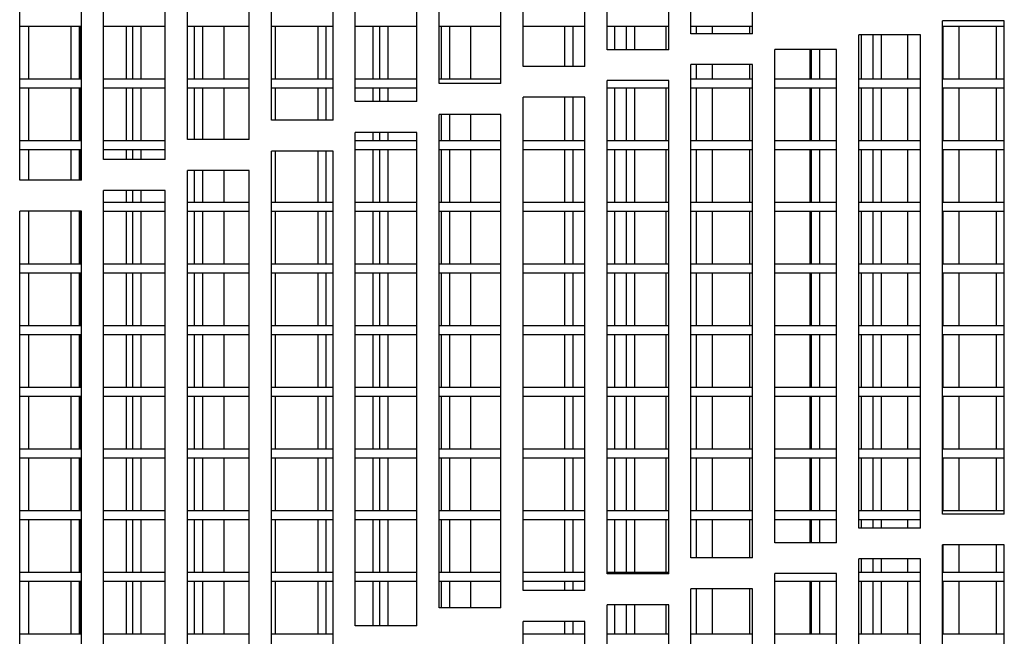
# Model space of a CAD drawing. Extents: x 7 to 118, y 3 to 79.
# Tile 10 of 37: x 12.85 to 16.84, y 24.87 to 27.37. Entities that reach past the tile are written whole.
import ezdxf

# ---------------------------------------------------------------- set-up
doc = ezdxf.new("R2010")
doc.units = 0
doc.layers.add('BODY', color=3, linetype='CONTINUOUS')

msp = doc.modelspace()

# ---------------------------------------------------------------- linework, layer by layer
at = {"layer": 'BODY', "linetype": 'CONTINUOUS'}
for p, q in [((15.5677, 27.3086), (15.5677, 29.3086)), ((15.8177, 27.3086), (15.8177, 29.3086)), ((15.2277, 27.244), (15.2277, 29.244)), ((15.4777, 27.244), (15.4777, 29.244)), ((14.8877, 27.1767), (14.8877, 29.1767)), ((15.1377, 27.1767), (15.1377, 29.1767)), ((14.5477, 27.1067), (14.5477, 29.1067)), ((14.7977, 27.1067), (14.7977, 29.1067)), ((14.2077, 27.0339), (14.2077, 29.0339)), ((14.4577, 27.0339), (14.4577, 29.0339)), ((13.8677, 26.9584), (13.8677, 28.9584)), ((14.1177, 26.9584), (14.1177, 28.9584)), ((13.5277, 26.8801), (13.5277, 28.8801)), ((13.7777, 26.8801), (13.7777, 28.8801)), ((13.1877, 26.799), (13.1877, 28.799)), ((13.4377, 26.799), (13.4377, 28.799)), ((12.8477, 26.7151), (12.8477, 28.7151)), ((13.0977, 26.7151), (13.0977, 28.7151)), ((12.8477, 27.3402), (13.0977, 27.3402)), ((12.8835, 27.3402), (12.8835, 27.1252)), ((13.0552, 27.3402), (13.0552, 27.1252)), ((13.0902, 27.1252), (13.0902, 27.3402)), ((13.0914, 27.3402), (13.0914, 27.1252)), ((13.1877, 27.3402), (13.4377, 27.3402)), ((13.2793, 27.3402), (13.2793, 27.1252)), ((13.3052, 27.3402), (13.3052, 27.1252)), ((13.3402, 27.1252), (13.3402, 27.3402)), ((13.5277, 27.3402), (13.7777, 27.3402)), ((13.5552, 27.3402), (13.5552, 27.1252)), ((13.5902, 27.1252), (13.5902, 27.3402)), ((13.6751, 27.3402), (13.6751, 27.1252)), ((13.8677, 27.3402), (14.1177, 27.3402)), ((13.883, 27.3402), (13.883, 27.1252)), ((14.0552, 27.3402), (14.0552, 27.1252)), ((14.0902, 27.1252), (14.0902, 27.3402)), ((14.2077, 27.3402), (14.4577, 27.3402)), ((14.2788, 27.3402), (14.2788, 27.1252)), ((14.3052, 27.3402), (14.3052, 27.1252)), ((14.3402, 27.1252), (14.3402, 27.3402)), ((14.5477, 27.3402), (14.7977, 27.3402)), ((14.5552, 27.3402), (14.5552, 27.1252)), ((14.5902, 27.1252), (14.5902, 27.3402)), ((14.6746, 27.3402), (14.6746, 27.1252)), ((14.8877, 27.3402), (15.1377, 27.3402)), ((15.0552, 27.3402), (15.0552, 27.1767)), ((15.0902, 27.1767), (15.0902, 27.3402)), ((15.2277, 27.3402), (15.4777, 27.3402)), ((15.2583, 27.3402), (15.2583, 27.244)), ((15.3052, 27.3402), (15.3052, 27.244)), ((15.3402, 27.244), (15.3402, 27.3402)), ((15.4662, 27.3402), (15.4662, 27.244)), ((15.5677, 27.3402), (15.8177, 27.3402)), ((15.5902, 27.3086), (15.5902, 27.3402)), ((15.6541, 27.3402), (15.6541, 27.3086)), ((15.8052, 27.3402), (15.8052, 27.3086)), ((16.8377, 27.3612), (16.5877, 27.3612)), ((16.5877, 25.3612), (16.5877, 27.3612)), ((16.5877, 27.3402), (16.8377, 27.3402)), ((16.5902, 27.1252), (16.5902, 27.3402)), ((16.6536, 27.3402), (16.6536, 27.1252)), ((16.8052, 27.3402), (16.8052, 27.1252)), ((16.8377, 25.3612), (16.8377, 27.3612)), ((15.8177, 27.3086), (15.5677, 27.3086)), ((16.4977, 27.3047), (16.2477, 27.3047)), ((16.2477, 25.3047), (16.2477, 27.3047)), ((16.2578, 27.3047), (16.2578, 27.1252)), ((16.3052, 27.3047), (16.3052, 27.1252)), ((16.3402, 27.1252), (16.3402, 27.3047)), ((16.4457, 27.3047), (16.4457, 27.1252)), ((16.4977, 25.3047), (16.4977, 27.3047)), ((15.4777, 27.244), (15.2277, 27.244)), ((16.1577, 27.2455), (15.9077, 27.2455)), ((15.9077, 25.2455), (15.9077, 27.2455)), ((16.0499, 27.2455), (16.0499, 27.1252)), ((16.0552, 27.2455), (16.0552, 27.1252)), ((16.0902, 27.1252), (16.0902, 27.2455)), ((16.1577, 25.2455), (16.1577, 27.2455)), ((15.1377, 27.1767), (14.8877, 27.1767)), ((15.8177, 27.1836), (15.5677, 27.1836)), ((15.5677, 25.1836), (15.5677, 27.1836)), ((15.5902, 27.1252), (15.5902, 27.1836)), ((15.6541, 27.1836), (15.6541, 27.1252)), ((15.8052, 27.1836), (15.8052, 27.1252)), ((15.8177, 25.1836), (15.8177, 27.1836)), ((13.0977, 27.1252), (12.8477, 27.1252)), ((13.4377, 27.1252), (13.1877, 27.1252)), ((13.7777, 27.1252), (13.5277, 27.1252)), ((14.1177, 27.1252), (13.8677, 27.1252)), ((14.4577, 27.1252), (14.2077, 27.1252)), ((14.7977, 27.1252), (14.5477, 27.1252)), ((14.7977, 27.1067), (14.5477, 27.1067)), ((15.4777, 27.119), (15.2277, 27.119)), ((15.2277, 25.119), (15.2277, 27.119)), ((15.4777, 25.119), (15.4777, 27.119)), ((15.8177, 27.1252), (15.5677, 27.1252)), ((16.1577, 27.1252), (15.9077, 27.1252)), ((16.4977, 27.1252), (16.2477, 27.1252)), ((16.8377, 27.1252), (16.5877, 27.1252)), ((12.8477, 27.0902), (13.0977, 27.0902)), ((12.8835, 27.0902), (12.8835, 26.8752)), ((13.0552, 27.0902), (13.0552, 26.8752)), ((13.0902, 26.8752), (13.0902, 27.0902)), ((13.0914, 27.0902), (13.0914, 26.8752)), ((13.1877, 27.0902), (13.4377, 27.0902)), ((13.2793, 27.0902), (13.2793, 26.8752)), ((13.3052, 27.0902), (13.3052, 26.8752)), ((13.3402, 26.8752), (13.3402, 27.0902)), ((13.5277, 27.0902), (13.7777, 27.0902)), ((13.5552, 27.0902), (13.5552, 26.8801)), ((13.5902, 26.8801), (13.5902, 27.0902)), ((13.6751, 27.0902), (13.6751, 26.8801)), ((13.8677, 27.0902), (14.1177, 27.0902)), ((13.883, 27.0902), (13.883, 26.9584)), ((14.0552, 27.0902), (14.0552, 26.9584)), ((14.0902, 26.9584), (14.0902, 27.0902)), ((14.2077, 27.0902), (14.4577, 27.0902)), ((14.2788, 27.0902), (14.2788, 27.0339)), ((14.3052, 27.0902), (14.3052, 27.0339)), ((14.3402, 27.0339), (14.3402, 27.0902)), ((15.2277, 27.0902), (15.4777, 27.0902)), ((15.2583, 27.0902), (15.2583, 26.8752)), ((15.3052, 27.0902), (15.3052, 26.8752)), ((15.3402, 26.8752), (15.3402, 27.0902)), ((15.4662, 27.0902), (15.4662, 26.8752)), ((15.5677, 27.0902), (15.8177, 27.0902)), ((15.5902, 26.8752), (15.5902, 27.0902)), ((15.6541, 27.0902), (15.6541, 26.8752)), ((15.8052, 27.0902), (15.8052, 26.8752)), ((15.9077, 27.0902), (16.1577, 27.0902)), ((16.0499, 27.0902), (16.0499, 26.8752)), ((16.0552, 27.0902), (16.0552, 26.8752)), ((16.0902, 26.8752), (16.0902, 27.0902)), ((16.2477, 27.0902), (16.4977, 27.0902)), ((16.2578, 27.0902), (16.2578, 26.8752)), ((16.3052, 27.0902), (16.3052, 26.8752)), ((16.3402, 26.8752), (16.3402, 27.0902)), ((16.4457, 27.0902), (16.4457, 26.8752)), ((16.5877, 27.0902), (16.8377, 27.0902)), ((16.5902, 26.8752), (16.5902, 27.0902)), ((16.6536, 27.0902), (16.6536, 26.8752)), ((16.8052, 27.0902), (16.8052, 26.8752)), ((14.4577, 27.0339), (14.2077, 27.0339)), ((15.1377, 27.0517), (14.8877, 27.0517)), ((14.8877, 25.0517), (14.8877, 27.0517)), ((15.0552, 27.0517), (15.0552, 26.8752)), ((15.0902, 26.8752), (15.0902, 27.0517)), ((15.1377, 25.0517), (15.1377, 27.0517)), ((14.7977, 26.9817), (14.5477, 26.9817)), ((14.5477, 24.9817), (14.5477, 26.9817)), ((14.5552, 26.9817), (14.5552, 26.8752)), ((14.5902, 26.8752), (14.5902, 26.9817)), ((14.6746, 26.9817), (14.6746, 26.8752)), ((14.7977, 24.9817), (14.7977, 26.9817)), ((14.1177, 26.9584), (13.8677, 26.9584)), ((14.4577, 26.9089), (14.2077, 26.9089)), ((14.2077, 24.9089), (14.2077, 26.9089)), ((14.2788, 26.9089), (14.2788, 26.8752)), ((14.3052, 26.9089), (14.3052, 26.8752)), ((14.3402, 26.8752), (14.3402, 26.9089)), ((14.4577, 24.9089), (14.4577, 26.9089)), ((13.0977, 26.8752), (12.8477, 26.8752)), ((13.4377, 26.8752), (13.1877, 26.8752)), ((13.7777, 26.8801), (13.5277, 26.8801)), ((14.4577, 26.8752), (14.2077, 26.8752)), ((14.7977, 26.8752), (14.5477, 26.8752)), ((15.1377, 26.8752), (14.8877, 26.8752)), ((15.4777, 26.8752), (15.2277, 26.8752)), ((15.8177, 26.8752), (15.5677, 26.8752)), ((16.1577, 26.8752), (15.9077, 26.8752)), ((16.4977, 26.8752), (16.2477, 26.8752)), ((16.8377, 26.8752), (16.5877, 26.8752)), ((12.8477, 26.8402), (13.0977, 26.8402)), ((12.8835, 26.8402), (12.8835, 26.7151)), ((13.0552, 26.8402), (13.0552, 26.7151)), ((13.0902, 26.7151), (13.0902, 26.8402)), ((13.0914, 26.8402), (13.0914, 26.7151)), ((13.1877, 26.8402), (13.4377, 26.8402)), ((13.2793, 26.8402), (13.2793, 26.799)), ((13.3052, 26.8402), (13.3052, 26.799)), ((13.3402, 26.799), (13.3402, 26.8402)), ((14.1177, 26.8334), (13.8677, 26.8334)), ((13.8677, 24.8334), (13.8677, 26.8334)), ((13.883, 26.8334), (13.883, 26.6252)), ((14.0552, 26.8334), (14.0552, 26.6252)), ((14.0902, 26.6252), (14.0902, 26.8334)), ((14.1177, 24.8334), (14.1177, 26.8334)), ((14.2077, 26.8402), (14.4577, 26.8402)), ((14.2788, 26.8402), (14.2788, 26.6252)), ((14.3052, 26.8402), (14.3052, 26.6252)), ((14.3402, 26.6252), (14.3402, 26.8402)), ((14.5477, 26.8402), (14.7977, 26.8402)), ((14.5552, 26.8402), (14.5552, 26.6252)), ((14.5902, 26.6252), (14.5902, 26.8402)), ((14.6746, 26.8402), (14.6746, 26.6252)), ((14.8877, 26.8402), (15.1377, 26.8402)), ((15.0552, 26.8402), (15.0552, 26.6252)), ((15.0902, 26.6252), (15.0902, 26.8402)), ((15.2277, 26.8402), (15.4777, 26.8402)), ((15.2583, 26.8402), (15.2583, 26.6252)), ((15.3052, 26.8402), (15.3052, 26.6252)), ((15.3402, 26.6252), (15.3402, 26.8402)), ((15.4662, 26.8402), (15.4662, 26.6252)), ((15.5677, 26.8402), (15.8177, 26.8402)), ((15.5902, 26.6252), (15.5902, 26.8402)), ((15.6541, 26.8402), (15.6541, 26.6252)), ((15.8052, 26.8402), (15.8052, 26.6252)), ((15.9077, 26.8402), (16.1577, 26.8402)), ((16.0499, 26.8402), (16.0499, 26.6252)), ((16.0552, 26.8402), (16.0552, 26.6252)), ((16.0902, 26.6252), (16.0902, 26.8402)), ((16.2477, 26.8402), (16.4977, 26.8402)), ((16.2578, 26.8402), (16.2578, 26.6252)), ((16.3052, 26.8402), (16.3052, 26.6252)), ((16.3402, 26.6252), (16.3402, 26.8402)), ((16.4457, 26.8402), (16.4457, 26.6252)), ((16.5877, 26.8402), (16.8377, 26.8402)), ((16.5902, 26.6252), (16.5902, 26.8402)), ((16.6536, 26.8402), (16.6536, 26.6252)), ((16.8052, 26.8402), (16.8052, 26.6252)), ((13.4377, 26.799), (13.1877, 26.799)), ((13.7777, 26.7551), (13.5277, 26.7551)), ((13.5277, 24.7551), (13.5277, 26.7551)), ((13.5552, 26.7551), (13.5552, 26.6252)), ((13.5902, 26.6252), (13.5902, 26.7551)), ((13.6751, 26.7551), (13.6751, 26.6252)), ((13.7777, 24.7551), (13.7777, 26.7551)), ((13.0977, 26.7151), (12.8477, 26.7151)), ((13.4377, 26.674), (13.1877, 26.674)), ((13.1877, 24.674), (13.1877, 26.674)), ((13.2793, 26.674), (13.2793, 26.6252)), ((13.3052, 26.674), (13.3052, 26.6252)), ((13.3402, 26.6252), (13.3402, 26.674)), ((13.4377, 24.674), (13.4377, 26.674)), ((13.4377, 26.6252), (13.1877, 26.6252)), ((13.7777, 26.6252), (13.5277, 26.6252)), ((14.1177, 26.6252), (13.8677, 26.6252)), ((14.4577, 26.6252), (14.2077, 26.6252)), ((14.7977, 26.6252), (14.5477, 26.6252)), ((15.1377, 26.6252), (14.8877, 26.6252)), ((15.4777, 26.6252), (15.2277, 26.6252)), ((15.8177, 26.6252), (15.5677, 26.6252)), ((16.1577, 26.6252), (15.9077, 26.6252)), ((16.4977, 26.6252), (16.2477, 26.6252)), ((16.8377, 26.6252), (16.5877, 26.6252)), ((13.0977, 26.5901), (12.8477, 26.5901)), ((12.8477, 24.5901), (12.8477, 26.5901)), ((12.8835, 26.5901), (12.8835, 26.3752)), ((13.0552, 26.5901), (13.0552, 26.3752)), ((13.0902, 26.3752), (13.0902, 26.5901)), ((13.0914, 26.5901), (13.0914, 26.3752)), ((13.0977, 24.5901), (13.0977, 26.5901)), ((13.1877, 26.5902), (13.4377, 26.5902)), ((13.2793, 26.5902), (13.2793, 26.3752)), ((13.3052, 26.5902), (13.3052, 26.3752)), ((13.3402, 26.3752), (13.3402, 26.5902)), ((13.5277, 26.5902), (13.7777, 26.5902)), ((13.5552, 26.5902), (13.5552, 26.3752)), ((13.5902, 26.3752), (13.5902, 26.5902)), ((13.6751, 26.5902), (13.6751, 26.3752)), ((13.8677, 26.5902), (14.1177, 26.5902)), ((13.883, 26.5902), (13.883, 26.3752)), ((14.0552, 26.5902), (14.0552, 26.3752)), ((14.0902, 26.3752), (14.0902, 26.5902)), ((14.2077, 26.5902), (14.4577, 26.5902)), ((14.2788, 26.5902), (14.2788, 26.3752)), ((14.3052, 26.5902), (14.3052, 26.3752)), ((14.3402, 26.3752), (14.3402, 26.5902)), ((14.5477, 26.5902), (14.7977, 26.5902)), ((14.5552, 26.5902), (14.5552, 26.3752)), ((14.5902, 26.3752), (14.5902, 26.5902)), ((14.6746, 26.5902), (14.6746, 26.3752)), ((14.8877, 26.5902), (15.1377, 26.5902)), ((15.0552, 26.5902), (15.0552, 26.3752)), ((15.0902, 26.3752), (15.0902, 26.5902)), ((15.2277, 26.5902), (15.4777, 26.5902)), ((15.2583, 26.5902), (15.2583, 26.3752)), ((15.3052, 26.5902), (15.3052, 26.3752)), ((15.3402, 26.3752), (15.3402, 26.5902)), ((15.4662, 26.5902), (15.4662, 26.3752)), ((15.5677, 26.5902), (15.8177, 26.5902)), ((15.5902, 26.3752), (15.5902, 26.5902)), ((15.6541, 26.5902), (15.6541, 26.3752)), ((15.8052, 26.5902), (15.8052, 26.3752)), ((15.9077, 26.5902), (16.1577, 26.5902)), ((16.0499, 26.5902), (16.0499, 26.3752)), ((16.0552, 26.5902), (16.0552, 26.3752)), ((16.0902, 26.3752), (16.0902, 26.5902)), ((16.2477, 26.5902), (16.4977, 26.5902)), ((16.2578, 26.5902), (16.2578, 26.3752)), ((16.3052, 26.5902), (16.3052, 26.3752)), ((16.3402, 26.3752), (16.3402, 26.5902)), ((16.4457, 26.5902), (16.4457, 26.3752)), ((16.5877, 26.5902), (16.8377, 26.5902)), ((16.5902, 26.3752), (16.5902, 26.5902)), ((16.6536, 26.5902), (16.6536, 26.3752)), ((16.8052, 26.5902), (16.8052, 26.3752)), ((13.0977, 26.3752), (12.8477, 26.3752)), ((13.4377, 26.3752), (13.1877, 26.3752)), ((13.7777, 26.3752), (13.5277, 26.3752)), ((14.1177, 26.3752), (13.8677, 26.3752)), ((14.4577, 26.3752), (14.2077, 26.3752)), ((14.7977, 26.3752), (14.5477, 26.3752)), ((15.1377, 26.3752), (14.8877, 26.3752)), ((15.4777, 26.3752), (15.2277, 26.3752)), ((15.8177, 26.3752), (15.5677, 26.3752)), ((16.1577, 26.3752), (15.9077, 26.3752)), ((16.4977, 26.3752), (16.2477, 26.3752)), ((16.8377, 26.3752), (16.5877, 26.3752)), ((12.8477, 26.3402), (13.0977, 26.3402)), ((12.8835, 26.3402), (12.8835, 26.1252)), ((13.0552, 26.3402), (13.0552, 26.1252)), ((13.0902, 26.1252), (13.0902, 26.3402)), ((13.0914, 26.3402), (13.0914, 26.1252)), ((13.1877, 26.3402), (13.4377, 26.3402)), ((13.2793, 26.3402), (13.2793, 26.1252)), ((13.3052, 26.3402), (13.3052, 26.1252)), ((13.3402, 26.1252), (13.3402, 26.3402)), ((13.5277, 26.3402), (13.7777, 26.3402)), ((13.5552, 26.3402), (13.5552, 26.1252)), ((13.5902, 26.1252), (13.5902, 26.3402)), ((13.6751, 26.3402), (13.6751, 26.1252)), ((13.8677, 26.3402), (14.1177, 26.3402)), ((13.883, 26.3402), (13.883, 26.1252)), ((14.0552, 26.3402), (14.0552, 26.1252)), ((14.0902, 26.1252), (14.0902, 26.3402)), ((14.2077, 26.3402), (14.4577, 26.3402)), ((14.2788, 26.3402), (14.2788, 26.1252)), ((14.3052, 26.3402), (14.3052, 26.1252)), ((14.3402, 26.1252), (14.3402, 26.3402)), ((14.5477, 26.3402), (14.7977, 26.3402)), ((14.5552, 26.3402), (14.5552, 26.1252)), ((14.5902, 26.1252), (14.5902, 26.3402)), ((14.6746, 26.3402), (14.6746, 26.1252)), ((14.8877, 26.3402), (15.1377, 26.3402)), ((15.0552, 26.3402), (15.0552, 26.1252)), ((15.0902, 26.1252), (15.0902, 26.3402)), ((15.2277, 26.3402), (15.4777, 26.3402)), ((15.2583, 26.3402), (15.2583, 26.1252)), ((15.3052, 26.3402), (15.3052, 26.1252)), ((15.3402, 26.1252), (15.3402, 26.3402)), ((15.4662, 26.3402), (15.4662, 26.1252)), ((15.5677, 26.3402), (15.8177, 26.3402)), ((15.5902, 26.1252), (15.5902, 26.3402)), ((15.6541, 26.3402), (15.6541, 26.1252)), ((15.8052, 26.3402), (15.8052, 26.1252)), ((15.9077, 26.3402), (16.1577, 26.3402)), ((16.0499, 26.3402), (16.0499, 26.1252)), ((16.0552, 26.3402), (16.0552, 26.1252)), ((16.0902, 26.1252), (16.0902, 26.3402)), ((16.2477, 26.3402), (16.4977, 26.3402)), ((16.2578, 26.3402), (16.2578, 26.1252)), ((16.3052, 26.3402), (16.3052, 26.1252)), ((16.3402, 26.1252), (16.3402, 26.3402)), ((16.4457, 26.3402), (16.4457, 26.1252)), ((16.5877, 26.3402), (16.8377, 26.3402)), ((16.5902, 26.1252), (16.5902, 26.3402)), ((16.6536, 26.3402), (16.6536, 26.1252)), ((16.8052, 26.3402), (16.8052, 26.1252)), ((13.0977, 26.1252), (12.8477, 26.1252)), ((13.4377, 26.1252), (13.1877, 26.1252)), ((13.7777, 26.1252), (13.5277, 26.1252)), ((14.1177, 26.1252), (13.8677, 26.1252)), ((14.4577, 26.1252), (14.2077, 26.1252)), ((14.7977, 26.1252), (14.5477, 26.1252)), ((15.1377, 26.1252), (14.8877, 26.1252)), ((15.4777, 26.1252), (15.2277, 26.1252)), ((15.8177, 26.1252), (15.5677, 26.1252)), ((16.1577, 26.1252), (15.9077, 26.1252)), ((16.4977, 26.1252), (16.2477, 26.1252)), ((16.8377, 26.1252), (16.5877, 26.1252)), ((12.8477, 26.0902), (13.0977, 26.0902)), ((12.8835, 26.0902), (12.8835, 25.8752)), ((13.0552, 26.0902), (13.0552, 25.8752)), ((13.0902, 25.8752), (13.0902, 26.0902)), ((13.0914, 26.0902), (13.0914, 25.8752)), ((13.1877, 26.0902), (13.4377, 26.0902)), ((13.2793, 26.0902), (13.2793, 25.8752)), ((13.3052, 26.0902), (13.3052, 25.8752)), ((13.3402, 25.8752), (13.3402, 26.0902)), ((13.5277, 26.0902), (13.7777, 26.0902)), ((13.5552, 26.0902), (13.5552, 25.8752)), ((13.5902, 25.8752), (13.5902, 26.0902)), ((13.6751, 26.0902), (13.6751, 25.8752)), ((13.8677, 26.0902), (14.1177, 26.0902)), ((13.883, 26.0902), (13.883, 25.8752)), ((14.0552, 26.0902), (14.0552, 25.8752)), ((14.0902, 25.8752), (14.0902, 26.0902)), ((14.2077, 26.0902), (14.4577, 26.0902)), ((14.2788, 26.0902), (14.2788, 25.8752)), ((14.3052, 26.0902), (14.3052, 25.8752)), ((14.3402, 25.8752), (14.3402, 26.0902)), ((14.5477, 26.0902), (14.7977, 26.0902)), ((14.5552, 26.0902), (14.5552, 25.8752)), ((14.5902, 25.8752), (14.5902, 26.0902)), ((14.6746, 26.0902), (14.6746, 25.8752)), ((14.8877, 26.0902), (15.1377, 26.0902)), ((15.0552, 26.0902), (15.0552, 25.8752)), ((15.0902, 25.8752), (15.0902, 26.0902)), ((15.2277, 26.0902), (15.4777, 26.0902)), ((15.2583, 26.0902), (15.2583, 25.8752)), ((15.3052, 26.0902), (15.3052, 25.8752)), ((15.3402, 25.8752), (15.3402, 26.0902)), ((15.4662, 26.0902), (15.4662, 25.8752)), ((15.5677, 26.0902), (15.8177, 26.0902)), ((15.5902, 25.8752), (15.5902, 26.0902)), ((15.6541, 26.0902), (15.6541, 25.8752)), ((15.8052, 26.0902), (15.8052, 25.8752)), ((15.9077, 26.0902), (16.1577, 26.0902)), ((16.0499, 26.0902), (16.0499, 25.8752)), ((16.0552, 26.0902), (16.0552, 25.8752)), ((16.0902, 25.8752), (16.0902, 26.0902)), ((16.2477, 26.0902), (16.4977, 26.0902)), ((16.2578, 26.0902), (16.2578, 25.8752)), ((16.3052, 26.0902), (16.3052, 25.8752)), ((16.3402, 25.8752), (16.3402, 26.0902)), ((16.4457, 26.0902), (16.4457, 25.8752)), ((16.5877, 26.0902), (16.8377, 26.0902)), ((16.5902, 25.8752), (16.5902, 26.0902)), ((16.6536, 26.0902), (16.6536, 25.8752)), ((16.8052, 26.0902), (16.8052, 25.8752)), ((13.0977, 25.8752), (12.8477, 25.8752)), ((13.4377, 25.8752), (13.1877, 25.8752)), ((13.7777, 25.8752), (13.5277, 25.8752)), ((14.1177, 25.8752), (13.8677, 25.8752)), ((14.4577, 25.8752), (14.2077, 25.8752)), ((14.7977, 25.8752), (14.5477, 25.8752)), ((15.1377, 25.8752), (14.8877, 25.8752)), ((15.4777, 25.8752), (15.2277, 25.8752)), ((15.8177, 25.8752), (15.5677, 25.8752)), ((16.1577, 25.8752), (15.9077, 25.8752)), ((16.4977, 25.8752), (16.2477, 25.8752)), ((16.8377, 25.8752), (16.5877, 25.8752)), ((12.8477, 25.8402), (13.0977, 25.8402)), ((12.8835, 25.8402), (12.8835, 25.6252)), ((13.0552, 25.8402), (13.0552, 25.6252)), ((13.0902, 25.6252), (13.0902, 25.8402)), ((13.0914, 25.8402), (13.0914, 25.6252)), ((13.1877, 25.8402), (13.4377, 25.8402)), ((13.2793, 25.8402), (13.2793, 25.6252)), ((13.3052, 25.8402), (13.3052, 25.6252)), ((13.3402, 25.6252), (13.3402, 25.8402)), ((13.5277, 25.8402), (13.7777, 25.8402)), ((13.5552, 25.8402), (13.5552, 25.6252)), ((13.5902, 25.6252), (13.5902, 25.8402)), ((13.6751, 25.8402), (13.6751, 25.6252)), ((13.8677, 25.8402), (14.1177, 25.8402)), ((13.883, 25.8402), (13.883, 25.6252)), ((14.0552, 25.8402), (14.0552, 25.6252)), ((14.0902, 25.6252), (14.0902, 25.8402)), ((14.2077, 25.8402), (14.4577, 25.8402)), ((14.2788, 25.8402), (14.2788, 25.6252)), ((14.3052, 25.8402), (14.3052, 25.6252)), ((14.3402, 25.6252), (14.3402, 25.8402)), ((14.5477, 25.8402), (14.7977, 25.8402)), ((14.5552, 25.8402), (14.5552, 25.6252)), ((14.5902, 25.6252), (14.5902, 25.8402)), ((14.6746, 25.8402), (14.6746, 25.6252)), ((14.8877, 25.8402), (15.1377, 25.8402)), ((15.0552, 25.8402), (15.0552, 25.6252)), ((15.0902, 25.6252), (15.0902, 25.8402)), ((15.2277, 25.8402), (15.4777, 25.8402)), ((15.2583, 25.8402), (15.2583, 25.6252)), ((15.3052, 25.8402), (15.3052, 25.6252)), ((15.3402, 25.6252), (15.3402, 25.8402)), ((15.4662, 25.8402), (15.4662, 25.6252)), ((15.5677, 25.8402), (15.8177, 25.8402)), ((15.5902, 25.6252), (15.5902, 25.8402)), ((15.6541, 25.8402), (15.6541, 25.6252)), ((15.8052, 25.8402), (15.8052, 25.6252)), ((15.9077, 25.8402), (16.1577, 25.8402)), ((16.0499, 25.8402), (16.0499, 25.6252)), ((16.0552, 25.8402), (16.0552, 25.6252)), ((16.0902, 25.6252), (16.0902, 25.8402)), ((16.2477, 25.8402), (16.4977, 25.8402)), ((16.2578, 25.8402), (16.2578, 25.6252)), ((16.3052, 25.8402), (16.3052, 25.6252)), ((16.3402, 25.6252), (16.3402, 25.8402)), ((16.4457, 25.8402), (16.4457, 25.6252)), ((16.5877, 25.8402), (16.8377, 25.8402)), ((16.5902, 25.6252), (16.5902, 25.8402)), ((16.6536, 25.8402), (16.6536, 25.6252)), ((16.8052, 25.8402), (16.8052, 25.6252)), ((13.0977, 25.6252), (12.8477, 25.6252)), ((13.4377, 25.6252), (13.1877, 25.6252)), ((13.7777, 25.6252), (13.5277, 25.6252)), ((14.1177, 25.6252), (13.8677, 25.6252)), ((14.4577, 25.6252), (14.2077, 25.6252)), ((14.7977, 25.6252), (14.5477, 25.6252)), ((15.1377, 25.6252), (14.8877, 25.6252)), ((15.4777, 25.6252), (15.2277, 25.6252)), ((15.8177, 25.6252), (15.5677, 25.6252)), ((16.1577, 25.6252), (15.9077, 25.6252)), ((16.4977, 25.6252), (16.2477, 25.6252)), ((16.8377, 25.6252), (16.5877, 25.6252)), ((12.8477, 25.5902), (13.0977, 25.5902)), ((12.8835, 25.5902), (12.8835, 25.3752)), ((13.0552, 25.5902), (13.0552, 25.3752)), ((13.0902, 25.3752), (13.0902, 25.5902)), ((13.0914, 25.5902), (13.0914, 25.3752)), ((13.1877, 25.5902), (13.4377, 25.5902)), ((13.2793, 25.5902), (13.2793, 25.3752)), ((13.3052, 25.5902), (13.3052, 25.3752)), ((13.3402, 25.3752), (13.3402, 25.5902)), ((13.5277, 25.5902), (13.7777, 25.5902)), ((13.5552, 25.5902), (13.5552, 25.3752)), ((13.5902, 25.3752), (13.5902, 25.5902)), ((13.6751, 25.5902), (13.6751, 25.3752)), ((13.8677, 25.5902), (14.1177, 25.5902)), ((13.883, 25.5902), (13.883, 25.3752)), ((14.0552, 25.5902), (14.0552, 25.3752)), ((14.0902, 25.3752), (14.0902, 25.5902)), ((14.2077, 25.5902), (14.4577, 25.5902)), ((14.2788, 25.5902), (14.2788, 25.3752)), ((14.3052, 25.5902), (14.3052, 25.3752)), ((14.3402, 25.3752), (14.3402, 25.5902)), ((14.5477, 25.5902), (14.7977, 25.5902)), ((14.5552, 25.5902), (14.5552, 25.3752)), ((14.5902, 25.3752), (14.5902, 25.5902)), ((14.6746, 25.5902), (14.6746, 25.3752)), ((14.8877, 25.5902), (15.1377, 25.5902)), ((15.0552, 25.5902), (15.0552, 25.3752)), ((15.0902, 25.3752), (15.0902, 25.5902)), ((15.2277, 25.5902), (15.4777, 25.5902)), ((15.2583, 25.5902), (15.2583, 25.3752)), ((15.3052, 25.5902), (15.3052, 25.3752)), ((15.3402, 25.3752), (15.3402, 25.5902)), ((15.4662, 25.5902), (15.4662, 25.3752)), ((15.5677, 25.5902), (15.8177, 25.5902)), ((15.5902, 25.3752), (15.5902, 25.5902)), ((15.6541, 25.5902), (15.6541, 25.3752)), ((15.8052, 25.5902), (15.8052, 25.3752)), ((15.9077, 25.5902), (16.1577, 25.5902)), ((16.0499, 25.5902), (16.0499, 25.3752)), ((16.0552, 25.5902), (16.0552, 25.3752)), ((16.0902, 25.3752), (16.0902, 25.5902)), ((16.2477, 25.5902), (16.4977, 25.5902)), ((16.2578, 25.5902), (16.2578, 25.3752)), ((16.3052, 25.5902), (16.3052, 25.3752)), ((16.3402, 25.3752), (16.3402, 25.5902)), ((16.4457, 25.5902), (16.4457, 25.3752)), ((16.5877, 25.5902), (16.8377, 25.5902)), ((16.5902, 25.3752), (16.5902, 25.5902)), ((16.6536, 25.5902), (16.6536, 25.3752)), ((16.8052, 25.5902), (16.8052, 25.3752)), ((13.0977, 25.3752), (12.8477, 25.3752)), ((12.8477, 25.3402), (13.0977, 25.3402)), ((12.8835, 25.3402), (12.8835, 25.1252)), ((13.0552, 25.3402), (13.0552, 25.1252)), ((13.0902, 25.1252), (13.0902, 25.3402)), ((13.0914, 25.3402), (13.0914, 25.1252)), ((13.4377, 25.3752), (13.1877, 25.3752)), ((13.1877, 25.3402), (13.4377, 25.3402)), ((13.2793, 25.3402), (13.2793, 25.1252)), ((13.3052, 25.3402), (13.3052, 25.1252)), ((13.3402, 25.1252), (13.3402, 25.3402)), ((13.7777, 25.3752), (13.5277, 25.3752)), ((13.5277, 25.3402), (13.7777, 25.3402)), ((13.5552, 25.3402), (13.5552, 25.1252)), ((13.5902, 25.1252), (13.5902, 25.3402)), ((13.6751, 25.3402), (13.6751, 25.1252)), ((14.1177, 25.3752), (13.8677, 25.3752)), ((13.8677, 25.3402), (14.1177, 25.3402)), ((13.883, 25.3402), (13.883, 25.1252)), ((14.0552, 25.3402), (14.0552, 25.1252)), ((14.0902, 25.1252), (14.0902, 25.3402)), ((14.4577, 25.3752), (14.2077, 25.3752)), ((14.2077, 25.3402), (14.4577, 25.3402)), ((14.2788, 25.3402), (14.2788, 25.1252)), ((14.3052, 25.3402), (14.3052, 25.1252)), ((14.3402, 25.1252), (14.3402, 25.3402)), ((14.7977, 25.3752), (14.5477, 25.3752)), ((14.5477, 25.3402), (14.7977, 25.3402)), ((14.5552, 25.3402), (14.5552, 25.1252)), ((14.5902, 25.1252), (14.5902, 25.3402)), ((14.6746, 25.3402), (14.6746, 25.1252)), ((15.1377, 25.3752), (14.8877, 25.3752)), ((14.8877, 25.3402), (15.1377, 25.3402)), ((15.0552, 25.3402), (15.0552, 25.1252)), ((15.0902, 25.1252), (15.0902, 25.3402)), ((15.4777, 25.3752), (15.2277, 25.3752)), ((15.2277, 25.3402), (15.4777, 25.3402)), ((15.2583, 25.3402), (15.2583, 25.1252)), ((15.3052, 25.3402), (15.3052, 25.1252)), ((15.3402, 25.1252), (15.3402, 25.3402)), ((15.4662, 25.3402), (15.4662, 25.1252)), ((15.8177, 25.3752), (15.5677, 25.3752)), ((15.5677, 25.3402), (15.8177, 25.3402)), ((15.5902, 25.1836), (15.5902, 25.3402)), ((15.6541, 25.3402), (15.6541, 25.1836)), ((15.8052, 25.3402), (15.8052, 25.1836)), ((16.1577, 25.3752), (15.9077, 25.3752)), ((15.9077, 25.3402), (16.1577, 25.3402)), ((16.0499, 25.3402), (16.0499, 25.2455)), ((16.0552, 25.3402), (16.0552, 25.2455)), ((16.0902, 25.2455), (16.0902, 25.3402)), ((16.4977, 25.3752), (16.2477, 25.3752)), ((16.2477, 25.3402), (16.4977, 25.3402)), ((16.2578, 25.3402), (16.2578, 25.3047)), ((16.3052, 25.3402), (16.3052, 25.3047)), ((16.3402, 25.3047), (16.3402, 25.3402)), ((16.4457, 25.3402), (16.4457, 25.3047)), ((16.8377, 25.3752), (16.5877, 25.3752)), ((16.8377, 25.3612), (16.5877, 25.3612)), ((16.4977, 25.3047), (16.2477, 25.3047)), ((16.1577, 25.2455), (15.9077, 25.2455)), ((16.8377, 25.2362), (16.5877, 25.2362)), ((16.5877, 23.2362), (16.5877, 25.2362)), ((16.5902, 25.1252), (16.5902, 25.2362)), ((16.6536, 25.2362), (16.6536, 25.1252)), ((16.8052, 25.2362), (16.8052, 25.1252)), ((16.8377, 23.2362), (16.8377, 25.2362)), ((15.8177, 25.1836), (15.5677, 25.1836)), ((16.4977, 25.1797), (16.2477, 25.1797)), ((16.2477, 23.1797), (16.2477, 25.1797)), ((16.2578, 25.1797), (16.2578, 25.1252)), ((16.3052, 25.1797), (16.3052, 25.1252)), ((16.3402, 25.1252), (16.3402, 25.1797)), ((16.4457, 25.1797), (16.4457, 25.1252)), ((16.4977, 23.1797), (16.4977, 25.1797)), ((13.0977, 25.1252), (12.8477, 25.1252)), ((13.4377, 25.1252), (13.1877, 25.1252)), ((13.7777, 25.1252), (13.5277, 25.1252)), ((14.1177, 25.1252), (13.8677, 25.1252)), ((14.4577, 25.1252), (14.2077, 25.1252)), ((14.7977, 25.1252), (14.5477, 25.1252)), ((15.1377, 25.1252), (14.8877, 25.1252)), ((15.4777, 25.1252), (15.2277, 25.1252)), ((15.4777, 25.119), (15.2277, 25.119)), ((16.1577, 25.1205), (15.9077, 25.1205)), ((15.9077, 23.1205), (15.9077, 25.1205)), ((16.1577, 23.1205), (16.1577, 25.1205)), ((16.4977, 25.1252), (16.2477, 25.1252)), ((16.8377, 25.1252), (16.5877, 25.1252)), ((12.8477, 25.0902), (13.0977, 25.0902)), ((12.8835, 25.0902), (12.8835, 24.8752)), ((13.0552, 25.0902), (13.0552, 24.8752)), ((13.0902, 24.8752), (13.0902, 25.0902)), ((13.0914, 25.0902), (13.0914, 24.8752)), ((13.1877, 25.0902), (13.4377, 25.0902)), ((13.2793, 25.0902), (13.2793, 24.8752)), ((13.3052, 25.0902), (13.3052, 24.8752)), ((13.3402, 24.8752), (13.3402, 25.0902)), ((13.5277, 25.0902), (13.7777, 25.0902)), ((13.5552, 25.0902), (13.5552, 24.8752)), ((13.5902, 24.8752), (13.5902, 25.0902)), ((13.6751, 25.0902), (13.6751, 24.8752)), ((13.8677, 25.0902), (14.1177, 25.0902)), ((13.883, 25.0902), (13.883, 24.8752)), ((14.0552, 25.0902), (14.0552, 24.8752)), ((14.0902, 24.8752), (14.0902, 25.0902)), ((14.2077, 25.0902), (14.4577, 25.0902)), ((14.2788, 25.0902), (14.2788, 24.9089)), ((14.3052, 25.0902), (14.3052, 24.9089)), ((14.3402, 24.9089), (14.3402, 25.0902)), ((14.5477, 25.0902), (14.7977, 25.0902)), ((14.5552, 25.0902), (14.5552, 24.9817)), ((14.5902, 24.9817), (14.5902, 25.0902)), ((14.6746, 25.0902), (14.6746, 24.9817)), ((14.8877, 25.0902), (15.1377, 25.0902)), ((15.0552, 25.0902), (15.0552, 25.0517)), ((15.0902, 25.0517), (15.0902, 25.0902)), ((15.8177, 25.0586), (15.5677, 25.0586)), ((15.5677, 23.0586), (15.5677, 25.0586)), ((15.5902, 24.8752), (15.5902, 25.0586)), ((15.6541, 25.0586), (15.6541, 24.8752)), ((15.8052, 25.0586), (15.8052, 24.8752)), ((15.8177, 23.0586), (15.8177, 25.0586)), ((15.9077, 25.0902), (16.1577, 25.0902)), ((16.0499, 25.0902), (16.0499, 24.8752)), ((16.0552, 25.0902), (16.0552, 24.8752)), ((16.0902, 24.8752), (16.0902, 25.0902)), ((16.2477, 25.0902), (16.4977, 25.0902)), ((16.2578, 25.0902), (16.2578, 24.8752)), ((16.3052, 25.0902), (16.3052, 24.8752)), ((16.3402, 24.8752), (16.3402, 25.0902)), ((16.4457, 25.0902), (16.4457, 24.8752)), ((16.5877, 25.0902), (16.8377, 25.0902)), ((16.5902, 24.8752), (16.5902, 25.0902)), ((16.6536, 25.0902), (16.6536, 24.8752)), ((16.8052, 25.0902), (16.8052, 24.8752)), ((15.1377, 25.0517), (14.8877, 25.0517)), ((14.7977, 24.9817), (14.5477, 24.9817)), ((15.4777, 24.994), (15.2277, 24.994)), ((15.2277, 22.994), (15.2277, 24.994)), ((15.2583, 24.994), (15.2583, 24.8752)), ((15.3052, 24.994), (15.3052, 24.8752)), ((15.3402, 24.8752), (15.3402, 24.994)), ((15.4662, 24.994), (15.4662, 24.8752)), ((15.4777, 22.994), (15.4777, 24.994)), ((14.4577, 24.9089), (14.2077, 24.9089)), ((15.1377, 24.9267), (14.8877, 24.9267)), ((14.8877, 22.9267), (14.8877, 24.9267)), ((15.0552, 24.9267), (15.0552, 24.8752)), ((15.0902, 24.8752), (15.0902, 24.9267)), ((15.1377, 22.9267), (15.1377, 24.9267)), ((13.0977, 24.8752), (12.8477, 24.8752)), ((13.4377, 24.8752), (13.1877, 24.8752)), ((13.7777, 24.8752), (13.5277, 24.8752)), ((14.1177, 24.8752), (13.8677, 24.8752)), ((15.1377, 24.8752), (14.8877, 24.8752)), ((15.4777, 24.8752), (15.2277, 24.8752)), ((15.8177, 24.8752), (15.5677, 24.8752)), ((16.1577, 24.8752), (15.9077, 24.8752)), ((16.4977, 24.8752), (16.2477, 24.8752)), ((16.8377, 24.8752), (16.5877, 24.8752))]:
    msp.add_line(p, q, dxfattribs=at)

doc.saveas('drawing.dxf')
